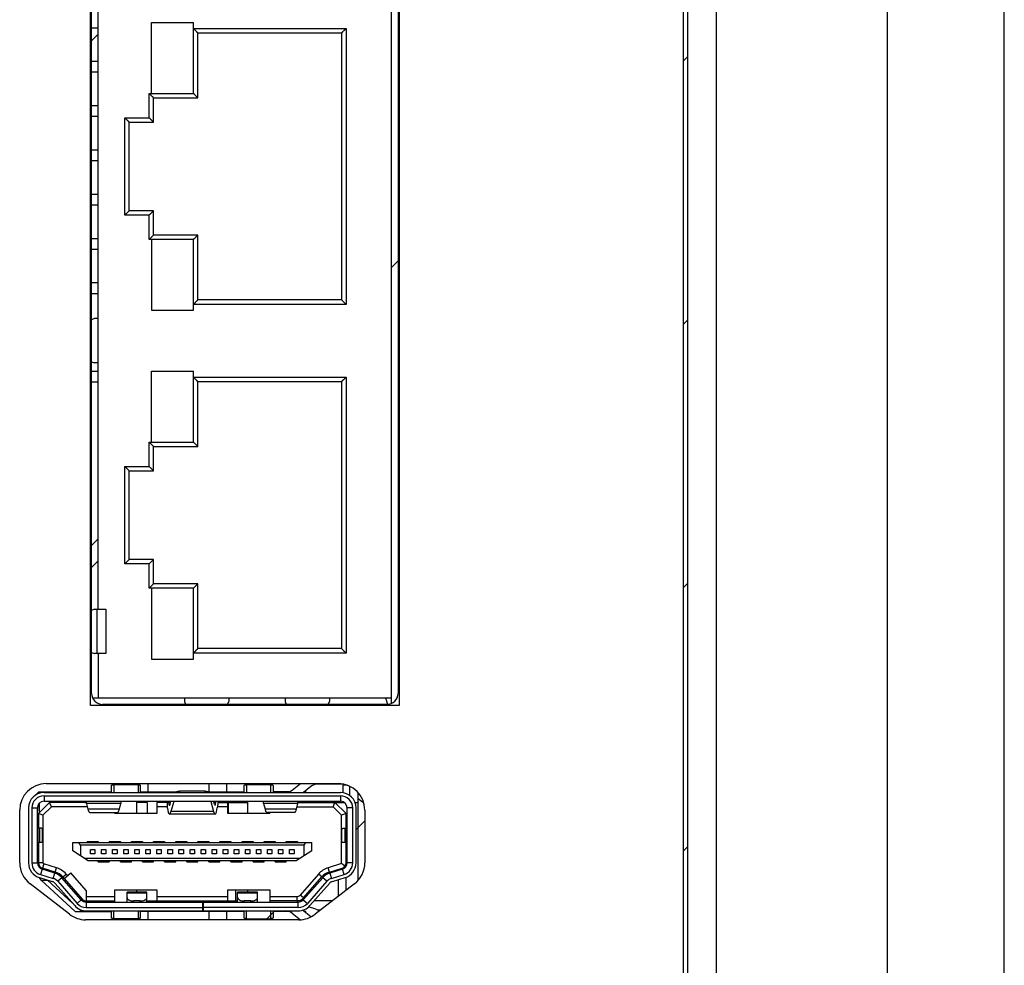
# Model space of a CAD drawing. Header units: millimetres. Extents: x 0 to 2731, y -3524 to -2222.
# Tile 46 of 221: x 1219 to 1264, y -3221 to -3178. Entities that reach past the tile are written whole.
import ezdxf

# ---------------------------------------------------------------- set-up
doc = ezdxf.new("R2010")
doc.units = ezdxf.units.MM
doc.header["$LTSCALE"] = 46.255
doc.layers.add('00_COMPONENTS', color=7, linetype='CONTINUOUS')

msp = doc.modelspace()

# ---------------------------------------------------------------- linework, layer by layer
at = {"layer": '00_COMPONENTS', "color": 7}
for p, q in [((1250.883, -3308.413), (1250.883, -3105.413)), ((1258.583, -3115.913), (1258.583, -3297.913)), ((1249.583, -3295.413), (1249.583, -3118.413)), ((1249.383, -3295.213), (1249.383, -3118.613)), ((1263.883, -3272.464), (1263.883, -3141.361)), ((1236.183, -3209.171), (1236.183, -3144.904)), ((1222.633, -3208.713), (1222.633, -3145.363)), ((1222.933, -3204.913), (1222.933, -3145.563)), ((1236.483, -3145.363), (1236.483, -3208.713)), ((1225.333, -3181.613), (1225.333, -3178.413)), ((1225.333, -3178.413), (1227.233, -3178.413)), ((1227.233, -3181.613), (1227.233, -3178.413)), ((1222.933, -3178.663), (1222.633, -3178.663)), ((1227.433, -3178.883), (1227.233, -3178.683)), ((1227.433, -3181.813), (1227.433, -3178.883)), ((1227.433, -3178.883), (1233.933, -3178.883)), ((1233.933, -3178.883), (1234.133, -3178.683)), ((1233.933, -3178.883), (1233.933, -3190.943)), ((1222.633, -3180.163), (1222.933, -3180.163)), ((1222.933, -3180.663), (1222.633, -3180.663)), ((1225.433, -3181.813), (1225.233, -3181.613)), ((1225.255, -3181.635), (1225.233, -3181.613)), ((1225.333, -3181.613), (1227.233, -3181.613)), ((1227.433, -3181.813), (1227.233, -3181.613)), ((1222.633, -3182.163), (1222.933, -3182.163)), ((1225.433, -3182.913), (1225.433, -3181.813)), ((1225.433, -3181.813), (1227.433, -3181.813)), ((1222.933, -3182.663), (1222.633, -3182.663)), ((1224.333, -3182.913), (1224.133, -3182.713)), ((1224.333, -3186.913), (1224.333, -3182.913)), ((1224.333, -3182.913), (1225.433, -3182.913)), ((1225.433, -3182.913), (1225.233, -3182.713)), ((1222.633, -3184.163), (1222.933, -3184.163)), ((1222.933, -3184.663), (1222.633, -3184.663)), ((1222.633, -3186.163), (1222.933, -3186.163)), ((1222.933, -3186.663), (1222.633, -3186.663)), ((1224.333, -3186.913), (1224.133, -3187.113)), ((1225.433, -3186.913), (1224.333, -3186.913)), ((1225.433, -3186.913), (1225.233, -3187.113)), ((1225.433, -3188.013), (1225.433, -3186.913)), ((1222.633, -3188.163), (1222.933, -3188.163)), ((1225.433, -3188.013), (1225.233, -3188.213)), ((1225.255, -3188.191), (1225.233, -3188.213)), ((1225.333, -3188.213), (1225.333, -3191.413)), ((1227.233, -3188.213), (1225.333, -3188.213)), ((1227.433, -3188.013), (1225.433, -3188.013)), ((1227.433, -3188.013), (1227.233, -3188.213)), ((1227.233, -3191.413), (1227.233, -3188.213)), ((1227.433, -3190.943), (1227.433, -3188.013)), ((1222.933, -3188.663), (1222.633, -3188.663)), ((1222.633, -3190.163), (1222.933, -3190.163)), ((1222.933, -3190.663), (1222.633, -3190.663)), ((1227.433, -3190.943), (1227.233, -3191.143)), ((1233.933, -3190.943), (1227.433, -3190.943)), ((1233.933, -3190.943), (1234.133, -3191.143)), ((1225.333, -3191.413), (1227.233, -3191.413)), ((1222.763, -3191.788), (1222.633, -3191.838)), ((1222.933, -3191.788), (1222.763, -3191.788)), ((1222.633, -3193.737), (1222.763, -3193.788)), ((1222.633, -3194.163), (1222.933, -3194.163)), ((1222.933, -3193.788), (1222.763, -3193.788)), ((1225.333, -3197.363), (1225.333, -3194.163)), ((1225.333, -3194.163), (1227.233, -3194.163)), ((1227.233, -3197.363), (1227.233, -3194.163)), ((1227.433, -3194.633), (1227.233, -3194.433)), ((1227.433, -3197.563), (1227.433, -3194.633)), ((1227.433, -3194.633), (1233.933, -3194.633)), ((1233.933, -3194.633), (1234.133, -3194.433)), ((1233.933, -3194.633), (1233.933, -3206.693)), ((1222.933, -3194.663), (1222.633, -3194.663)), ((1225.433, -3197.563), (1225.233, -3197.363)), ((1225.255, -3197.385), (1225.233, -3197.363)), ((1225.333, -3197.363), (1227.233, -3197.363)), ((1225.433, -3198.663), (1225.433, -3197.563)), ((1225.433, -3197.563), (1227.433, -3197.563)), ((1227.433, -3197.563), (1227.233, -3197.363)), ((1224.333, -3198.663), (1224.133, -3198.463)), ((1225.433, -3198.663), (1225.233, -3198.463)), ((1224.333, -3202.663), (1224.333, -3198.663)), ((1224.333, -3198.663), (1225.433, -3198.663)), ((1224.333, -3202.663), (1224.133, -3202.863)), ((1225.433, -3202.663), (1224.333, -3202.663)), ((1225.433, -3202.663), (1225.233, -3202.863)), ((1225.433, -3203.763), (1225.433, -3202.663)), ((1225.433, -3203.763), (1225.233, -3203.963)), ((1225.255, -3203.941), (1225.233, -3203.963)), ((1225.333, -3203.963), (1225.333, -3207.163)), ((1227.233, -3203.963), (1225.333, -3203.963)), ((1227.433, -3203.763), (1225.433, -3203.763)), ((1227.433, -3203.763), (1227.233, -3203.963)), ((1227.233, -3207.163), (1227.233, -3203.963)), ((1227.433, -3206.693), (1227.433, -3203.763)), ((1222.763, -3204.913), (1222.633, -3204.963)), ((1222.763, -3204.913), (1223.27, -3204.913)), ((1222.633, -3206.862), (1222.763, -3206.913)), ((1223.27, -3206.913), (1222.763, -3206.913)), ((1222.933, -3206.913), (1222.933, -3208.913)), ((1227.433, -3206.693), (1227.233, -3206.893)), ((1233.933, -3206.693), (1227.433, -3206.693)), ((1233.933, -3206.693), (1234.133, -3206.893)), ((1225.333, -3207.163), (1227.233, -3207.163)), ((1222.675, -3208.913), (1236.183, -3208.913)), ((1235.983, -3209.213), (1223.133, -3209.213)), ((1226.833, -3208.913), (1226.833, -3209.083)), ((1226.833, -3209.083), (1226.884, -3209.213)), ((1228.782, -3209.213), (1228.833, -3209.083)), ((1228.833, -3208.913), (1228.833, -3209.083)), ((1231.383, -3208.913), (1231.383, -3209.083)), ((1231.383, -3209.083), (1231.434, -3209.213)), ((1233.332, -3209.213), (1233.383, -3209.083)), ((1233.383, -3208.913), (1233.383, -3209.083)), ((1236.017, -3209.211), (1236.015, -3209.204)), ((1236.017, -3209.211), (1236.015, -3209.204)), ((1220.583, -3212.788), (1233.783, -3212.788)), ((1223.533, -3213.188), (1223.533, -3212.868)), ((1224.733, -3212.838), (1223.633, -3212.838)), ((1224.833, -3212.868), (1224.833, -3213.188)), ((1225.183, -3213.163), (1225.183, -3212.788)), ((1227.933, -3212.788), (1227.933, -3213.152)), ((1228.733, -3212.788), (1228.733, -3213.163)), ((1229.533, -3213.188), (1229.533, -3212.868)), ((1230.733, -3212.838), (1229.633, -3212.838)), ((1230.833, -3212.868), (1230.833, -3213.188)), ((1231.7, -3213.08), (1232.069, -3212.788)), ((1234.026, -3212.813), (1232.856, -3212.813)), ((1234.201, -3212.863), (1233.983, -3212.863)), ((1233.983, -3212.863), (1233.983, -3213.195)), ((1234.283, -3212.897), (1234.283, -3213.313)), ((1220.114, -3213.293), (1220.246, -3213.163)), ((1220.246, -3213.163), (1223.533, -3213.163)), ((1220.483, -3213.188), (1233.883, -3213.188)), ((1220.483, -3213.338), (1233.883, -3213.338)), ((1220.529, -3213.163), (1220.504, -3213.188)), ((1224.833, -3213.163), (1226.409, -3213.163)), ((1227.762, -3213.123), (1226.605, -3213.123)), ((1227.958, -3213.163), (1229.533, -3213.163)), ((1231.545, -3213.163), (1230.833, -3213.163)), ((1232.546, -3212.92), (1232.208, -3213.188)), ((1232.31, -3213.163), (1232.24, -3213.163)), ((1232.31, -3213.163), (1232.31, -3213.107)), ((1234.683, -3217.16), (1234.683, -3213.194)), ((1220.233, -3214.138), (1220.733, -3213.638)), ((1220.483, -3213.588), (1233.883, -3213.588)), ((1222.408, -3213.638), (1220.733, -3213.638)), ((1220.816, -3213.838), (1220.733, -3213.638)), ((1222.408, -3213.706), (1222.408, -3213.588)), ((1222.408, -3213.706), (1222.466, -3213.941)), ((1223.889, -3213.941), (1223.953, -3213.679)), ((1223.958, -3213.588), (1223.958, -3213.66)), ((1224.683, -3214.138), (1224.683, -3213.588)), ((1225.143, -3213.638), (1224.683, -3213.638)), ((1225.143, -3213.638), (1225.143, -3214.138)), ((1226.058, -3213.638), (1225.583, -3213.638)), ((1225.583, -3213.638), (1225.583, -3214.138)), ((1226.058, -3213.903), (1226.058, -3213.588)), ((1226.104, -3213.588), (1226.111, -3213.642)), ((1226.182, -3213.719), (1226.218, -3213.588)), ((1226.345, -3213.59), (1226.22, -3214.055)), ((1228.021, -3213.59), (1228.146, -3214.055)), ((1228.184, -3213.719), (1228.148, -3213.588)), ((1228.255, -3213.642), (1228.262, -3213.588)), ((1228.332, -3213.713), (1228.312, -3213.875)), ((1228.345, -3213.638), (1229.683, -3213.638)), ((1228.358, -3213.588), (1228.358, -3213.602)), ((1228.783, -3214.138), (1228.783, -3213.638)), ((1228.804, -3213.638), (1228.804, -3214.138)), ((1229.683, -3213.588), (1229.683, -3214.138)), ((1230.408, -3213.682), (1230.408, -3213.588)), ((1230.408, -3213.682), (1230.472, -3213.941)), ((1231.894, -3213.941), (1231.958, -3213.682)), ((1231.958, -3213.682), (1231.958, -3213.588)), ((1231.958, -3213.638), (1234.048, -3213.638)), ((1232.083, -3213.638), (1232.083, -3213.594)), ((1233.55, -3213.838), (1233.633, -3213.638)), ((1234.133, -3214.138), (1233.633, -3213.638)), ((1233.983, -3213.605), (1233.983, -3213.638)), ((1234.537, -3213.638), (1234.683, -3213.638)), ((1234.683, -3213.463), (1234.869, -3213.611)), ((1219.383, -3216.366), (1219.383, -3213.988)), ((1219.783, -3213.888), (1219.783, -3216.366)), ((1219.933, -3213.888), (1219.933, -3216.366)), ((1220.183, -3216.366), (1220.183, -3213.888)), ((1220.433, -3214.22), (1220.233, -3214.138)), ((1220.233, -3214.138), (1220.233, -3214.801)), ((1220.433, -3214.22), (1220.816, -3213.838)), ((1220.433, -3214.22), (1220.433, -3216.366)), ((1222.441, -3213.838), (1220.816, -3213.838)), ((1222.547, -3214.088), (1223.808, -3214.088)), ((1223.683, -3214.138), (1223.683, -3214.088)), ((1225.583, -3214.138), (1223.683, -3214.138)), ((1226.058, -3213.838), (1225.583, -3213.838)), ((1228.212, -3214.168), (1226.154, -3214.168)), ((1228.783, -3213.838), (1228.316, -3213.838)), ((1230.683, -3214.138), (1228.783, -3214.138)), ((1231.814, -3214.088), (1230.552, -3214.088)), ((1230.683, -3214.138), (1230.683, -3214.088)), ((1231.92, -3213.838), (1233.55, -3213.838)), ((1233.55, -3213.838), (1233.933, -3214.22)), ((1234.133, -3214.138), (1233.933, -3214.22)), ((1233.933, -3216.403), (1233.933, -3214.22)), ((1234.133, -3214.801), (1234.133, -3214.138)), ((1234.183, -3216.366), (1234.183, -3213.888)), ((1234.433, -3216.366), (1234.433, -3213.888)), ((1234.583, -3216.366), (1234.583, -3213.888)), ((1234.983, -3213.988), (1234.983, -3216.366)), ((1220.278, -3214.803), (1220.211, -3214.801)), ((1220.418, -3215.44), (1220.418, -3214.813)), ((1233.949, -3215.44), (1233.949, -3214.813)), ((1234.09, -3214.803), (1234.155, -3214.801)), ((1220.278, -3215.45), (1220.211, -3215.453)), ((1220.233, -3215.453), (1220.233, -3216.366)), ((1221.783, -3215.453), (1232.583, -3215.453)), ((1221.783, -3215.824), (1221.783, -3215.453)), ((1222.133, -3215.563), (1222.056, -3215.453)), ((1232.233, -3215.563), (1222.133, -3215.563)), ((1222.133, -3215.563), (1222.133, -3216.049)), ((1222.433, -3215.403), (1222.933, -3215.403)), ((1222.433, -3215.403), (1222.433, -3215.453)), ((1222.583, -3215.403), (1222.583, -3215.453)), ((1222.783, -3215.453), (1222.783, -3215.403)), ((1222.933, -3215.403), (1222.933, -3215.453)), ((1223.433, -3215.403), (1223.933, -3215.403)), ((1223.433, -3215.403), (1223.433, -3215.453)), ((1223.583, -3215.403), (1223.583, -3215.453)), ((1223.783, -3215.453), (1223.783, -3215.403)), ((1223.933, -3215.403), (1223.933, -3215.453)), ((1224.433, -3215.403), (1224.933, -3215.403)), ((1224.433, -3215.453), (1224.433, -3215.403)), ((1224.583, -3215.403), (1224.583, -3215.453)), ((1224.783, -3215.453), (1224.783, -3215.403)), ((1224.933, -3215.403), (1224.933, -3215.453)), ((1225.433, -3215.403), (1225.933, -3215.403)), ((1225.433, -3215.453), (1225.433, -3215.403)), ((1225.583, -3215.403), (1225.583, -3215.453)), ((1225.783, -3215.453), (1225.783, -3215.403)), ((1225.933, -3215.403), (1225.933, -3215.453)), ((1226.433, -3215.403), (1226.933, -3215.403)), ((1226.433, -3215.453), (1226.433, -3215.403)), ((1226.583, -3215.403), (1226.583, -3215.453)), ((1226.783, -3215.453), (1226.783, -3215.403)), ((1226.933, -3215.403), (1226.933, -3215.453)), ((1227.433, -3215.403), (1227.933, -3215.403)), ((1227.433, -3215.453), (1227.433, -3215.403)), ((1227.583, -3215.403), (1227.583, -3215.453)), ((1227.783, -3215.453), (1227.783, -3215.403)), ((1227.933, -3215.403), (1227.933, -3215.453)), ((1228.433, -3215.403), (1228.933, -3215.403)), ((1228.433, -3215.453), (1228.433, -3215.403)), ((1228.583, -3215.403), (1228.583, -3215.453)), ((1228.783, -3215.453), (1228.783, -3215.403)), ((1228.933, -3215.403), (1228.933, -3215.453)), ((1229.433, -3215.403), (1229.933, -3215.403)), ((1229.433, -3215.453), (1229.433, -3215.403)), ((1229.583, -3215.403), (1229.583, -3215.453)), ((1229.783, -3215.453), (1229.783, -3215.403)), ((1229.933, -3215.403), (1229.933, -3215.453)), ((1230.433, -3215.403), (1230.933, -3215.403)), ((1230.433, -3215.453), (1230.433, -3215.403)), ((1230.583, -3215.403), (1230.583, -3215.453)), ((1230.783, -3215.453), (1230.783, -3215.403)), ((1230.933, -3215.403), (1230.933, -3215.453)), ((1231.433, -3215.403), (1231.933, -3215.403)), ((1231.433, -3215.453), (1231.433, -3215.403)), ((1231.583, -3215.403), (1231.583, -3215.453)), ((1231.783, -3215.453), (1231.783, -3215.403)), ((1231.933, -3215.403), (1231.933, -3215.453)), ((1232.233, -3215.563), (1232.31, -3215.453)), ((1232.233, -3216.049), (1232.233, -3215.563)), ((1232.583, -3215.824), (1232.583, -3215.453)), ((1234.09, -3215.45), (1234.155, -3215.453)), ((1234.133, -3216.531), (1234.133, -3215.453)), ((1222.48, -3216.273), (1221.783, -3215.824)), ((1222.583, -3215.763), (1222.783, -3215.763)), ((1222.583, -3215.963), (1222.583, -3215.763)), ((1222.783, -3215.963), (1222.583, -3215.963)), ((1222.783, -3215.763), (1222.783, -3215.963)), ((1223.083, -3215.763), (1223.283, -3215.763)), ((1223.083, -3215.963), (1223.083, -3215.763)), ((1223.283, -3215.963), (1223.083, -3215.963)), ((1223.283, -3215.763), (1223.283, -3215.963)), ((1223.583, -3215.763), (1223.783, -3215.763)), ((1223.583, -3215.963), (1223.583, -3215.763)), ((1223.783, -3215.963), (1223.583, -3215.963)), ((1223.783, -3215.763), (1223.783, -3215.963)), ((1224.083, -3215.763), (1224.283, -3215.763)), ((1224.083, -3215.963), (1224.083, -3215.763)), ((1224.283, -3215.963), (1224.083, -3215.963)), ((1224.283, -3215.763), (1224.283, -3215.963)), ((1224.583, -3215.763), (1224.783, -3215.763)), ((1224.583, -3215.963), (1224.583, -3215.763)), ((1224.783, -3215.963), (1224.583, -3215.963)), ((1224.783, -3215.763), (1224.783, -3215.963)), ((1225.083, -3215.763), (1225.283, -3215.763)), ((1225.083, -3215.963), (1225.083, -3215.763)), ((1225.283, -3215.963), (1225.083, -3215.963)), ((1225.283, -3215.763), (1225.283, -3215.963)), ((1225.583, -3215.763), (1225.783, -3215.763)), ((1225.583, -3215.963), (1225.583, -3215.763)), ((1225.783, -3215.963), (1225.583, -3215.963)), ((1225.783, -3215.763), (1225.783, -3215.963)), ((1226.083, -3215.763), (1226.283, -3215.763)), ((1226.083, -3215.963), (1226.083, -3215.763)), ((1226.283, -3215.963), (1226.083, -3215.963)), ((1226.283, -3215.763), (1226.283, -3215.963)), ((1226.583, -3215.763), (1226.783, -3215.763)), ((1226.583, -3215.963), (1226.583, -3215.763)), ((1226.783, -3215.963), (1226.583, -3215.963)), ((1226.783, -3215.763), (1226.783, -3215.963)), ((1227.083, -3215.763), (1227.283, -3215.763)), ((1227.083, -3215.963), (1227.083, -3215.763)), ((1227.283, -3215.963), (1227.083, -3215.963)), ((1227.283, -3215.763), (1227.283, -3215.963)), ((1227.583, -3215.763), (1227.783, -3215.763)), ((1227.583, -3215.963), (1227.583, -3215.763)), ((1227.783, -3215.963), (1227.583, -3215.963)), ((1227.783, -3215.763), (1227.783, -3215.963)), ((1228.083, -3215.763), (1228.283, -3215.763)), ((1228.083, -3215.963), (1228.083, -3215.763)), ((1228.283, -3215.963), (1228.083, -3215.963)), ((1228.283, -3215.763), (1228.283, -3215.963)), ((1228.583, -3215.763), (1228.783, -3215.763)), ((1228.583, -3215.963), (1228.583, -3215.763)), ((1228.783, -3215.963), (1228.583, -3215.963)), ((1228.783, -3215.763), (1228.783, -3215.963)), ((1229.083, -3215.763), (1229.283, -3215.763)), ((1229.083, -3215.963), (1229.083, -3215.763)), ((1229.283, -3215.963), (1229.083, -3215.963)), ((1229.283, -3215.763), (1229.283, -3215.963)), ((1229.583, -3215.763), (1229.783, -3215.763)), ((1229.583, -3215.963), (1229.583, -3215.763)), ((1229.783, -3215.963), (1229.583, -3215.963)), ((1229.783, -3215.763), (1229.783, -3215.963)), ((1230.083, -3215.763), (1230.283, -3215.763)), ((1230.083, -3215.963), (1230.083, -3215.763)), ((1230.283, -3215.963), (1230.083, -3215.963)), ((1230.283, -3215.763), (1230.283, -3215.963)), ((1230.583, -3215.763), (1230.783, -3215.763)), ((1230.583, -3215.963), (1230.583, -3215.763)), ((1230.783, -3215.963), (1230.583, -3215.963)), ((1230.783, -3215.763), (1230.783, -3215.963)), ((1231.083, -3215.763), (1231.283, -3215.763)), ((1231.083, -3215.963), (1231.083, -3215.763)), ((1231.283, -3215.963), (1231.083, -3215.963)), ((1231.283, -3215.763), (1231.283, -3215.963)), ((1231.583, -3215.763), (1231.783, -3215.763)), ((1231.583, -3215.963), (1231.583, -3215.763)), ((1231.783, -3215.963), (1231.583, -3215.963)), ((1231.783, -3215.763), (1231.783, -3215.963)), ((1232.583, -3215.824), (1231.886, -3216.273)), ((1221.043, -3216.59), (1220.468, -3216.414)), ((1232.057, -3216.163), (1222.309, -3216.163)), ((1231.886, -3216.273), (1222.48, -3216.273)), ((1222.933, -3216.323), (1222.933, -3216.273)), ((1222.933, -3216.323), (1223.433, -3216.323)), ((1223.083, -3216.273), (1223.083, -3216.323)), ((1223.283, -3216.323), (1223.283, -3216.273)), ((1223.433, -3216.273), (1223.433, -3216.323)), ((1223.933, -3216.323), (1223.933, -3216.273)), ((1223.933, -3216.323), (1224.433, -3216.323)), ((1224.083, -3216.273), (1224.083, -3216.323)), ((1224.283, -3216.323), (1224.283, -3216.273)), ((1224.433, -3216.323), (1224.433, -3216.273)), ((1224.933, -3216.323), (1224.933, -3216.273)), ((1224.933, -3216.323), (1225.433, -3216.323)), ((1225.083, -3216.273), (1225.083, -3216.323)), ((1225.283, -3216.323), (1225.283, -3216.273)), ((1225.433, -3216.323), (1225.433, -3216.273)), ((1225.933, -3216.323), (1225.933, -3216.273)), ((1225.933, -3216.323), (1226.433, -3216.323)), ((1226.083, -3216.273), (1226.083, -3216.323)), ((1226.283, -3216.323), (1226.283, -3216.273)), ((1226.433, -3216.323), (1226.433, -3216.273)), ((1226.933, -3216.323), (1226.933, -3216.273)), ((1226.933, -3216.323), (1227.433, -3216.323)), ((1227.083, -3216.273), (1227.083, -3216.323)), ((1227.283, -3216.323), (1227.283, -3216.273)), ((1227.433, -3216.323), (1227.433, -3216.273)), ((1227.933, -3216.323), (1227.933, -3216.273)), ((1227.933, -3216.323), (1228.433, -3216.323)), ((1228.083, -3216.273), (1228.083, -3216.323)), ((1228.283, -3216.323), (1228.283, -3216.273)), ((1228.433, -3216.323), (1228.433, -3216.273)), ((1228.933, -3216.323), (1228.933, -3216.273)), ((1228.933, -3216.323), (1229.433, -3216.323)), ((1229.083, -3216.273), (1229.083, -3216.323)), ((1229.283, -3216.323), (1229.283, -3216.273)), ((1229.433, -3216.323), (1229.433, -3216.273)), ((1229.933, -3216.323), (1229.933, -3216.273)), ((1229.933, -3216.323), (1230.433, -3216.323)), ((1230.083, -3216.273), (1230.083, -3216.323)), ((1230.283, -3216.323), (1230.283, -3216.273)), ((1230.433, -3216.323), (1230.433, -3216.273)), ((1230.933, -3216.323), (1230.933, -3216.273)), ((1230.933, -3216.323), (1231.433, -3216.323)), ((1231.083, -3216.273), (1231.083, -3216.323)), ((1231.283, -3216.323), (1231.283, -3216.273)), ((1231.433, -3216.323), (1231.433, -3216.273)), ((1233.933, -3216.403), (1233.324, -3216.59)), ((1234.084, -3216.514), (1233.933, -3216.403)), ((1220.321, -3216.892), (1220.896, -3217.068)), ((1220.969, -3216.829), (1220.395, -3216.653)), ((1220.984, -3216.782), (1220.41, -3216.605)), ((1221.392, -3217.077), (1221.692, -3216.813)), ((1221.542, -3216.945), (1221.476, -3216.871)), ((1222.394, -3217.61), (1221.692, -3216.813)), ((1232.89, -3216.871), (1232.055, -3217.82)), ((1233.382, -3216.782), (1233.957, -3216.605)), ((1233.971, -3216.653), (1233.397, -3216.829)), ((1233.471, -3217.068), (1234.045, -3216.892)), ((1233.783, -3216.658), (1233.783, -3216.711)), ((1221.632, -3218.688), (1219.851, -3217.317)), ((1220.277, -3217.035), (1220.852, -3217.212)), ((1220.348, -3217.142), (1220.277, -3217.035)), ((1220.348, -3217.142), (1220.625, -3217.142)), ((1221.895, -3218.563), (1220.348, -3217.142)), ((1220.634, -3217.145), (1221.77, -3218.188)), ((1220.989, -3217.3), (1221.868, -3218.3)), ((1221.101, -3217.201), (1221.981, -3218.201)), ((1222.169, -3218.036), (1221.289, -3217.036)), ((1221.392, -3217.077), (1221.326, -3217.003)), ((1221.392, -3217.077), (1222.206, -3218.003)), ((1233.078, -3217.036), (1232.198, -3218.036)), ((1232.205, -3217.952), (1233.04, -3217.003)), ((1233.265, -3217.201), (1232.385, -3218.201)), ((1232.498, -3218.3), (1233.378, -3217.3)), ((1234.515, -3217.317), (1232.734, -3218.688)), ((1233.515, -3217.212), (1234.089, -3217.035)), ((1233.783, -3217.129), (1233.783, -3217.881)), ((1234.133, -3217.611), (1234.133, -3217.019)), ((1222.394, -3217.61), (1222.394, -3218.088)), ((1223.683, -3217.588), (1225.583, -3217.588)), ((1223.683, -3218.138), (1223.683, -3217.588)), ((1225.133, -3217.688), (1224.233, -3217.688)), ((1224.233, -3218.138), (1224.233, -3217.688)), ((1224.683, -3217.688), (1224.683, -3217.588)), ((1225.133, -3218.138), (1225.133, -3217.688)), ((1225.583, -3217.588), (1225.583, -3218.088)), ((1228.783, -3217.588), (1230.683, -3217.588)), ((1228.783, -3218.088), (1228.783, -3217.588)), ((1230.133, -3217.688), (1229.233, -3217.688)), ((1229.233, -3218.138), (1229.233, -3217.688)), ((1229.683, -3217.588), (1229.683, -3217.688)), ((1230.133, -3218.138), (1230.133, -3217.688)), ((1230.683, -3217.588), (1230.683, -3218.138)), ((1232.367, -3217.768), (1232.502, -3217.69)), ((1232.683, -3217.408), (1232.683, -3217.484)), ((1222.394, -3217.888), (1223.683, -3217.888)), ((1222.394, -3218.088), (1223.683, -3218.088)), ((1222.394, -3218.138), (1231.973, -3218.138)), ((1224.833, -3218.088), (1224.533, -3218.088)), ((1225.133, -3218.088), (1229.233, -3218.088)), ((1225.583, -3217.888), (1228.783, -3217.888)), ((1227.643, -3218.138), (1227.643, -3218.538)), ((1227.683, -3218.538), (1227.683, -3218.138)), ((1229.833, -3218.088), (1229.533, -3218.088)), ((1230.683, -3217.888), (1231.905, -3217.888)), ((1232.083, -3218.088), (1230.683, -3218.088)), ((1232.083, -3218.045), (1232.083, -3218.116)), ((1233.514, -3218.088), (1232.683, -3218.088)), ((1221.895, -3218.563), (1223.533, -3218.563)), ((1222.054, -3218.449), (1222.177, -3218.563)), ((1222.394, -3218.388), (1227.643, -3218.388)), ((1222.394, -3218.538), (1231.973, -3218.538)), ((1223.533, -3218.857), (1223.533, -3218.538)), ((1224.833, -3218.538), (1224.833, -3218.857)), ((1229.533, -3218.563), (1224.833, -3218.563)), ((1225.183, -3218.938), (1225.183, -3218.563)), ((1231.973, -3218.388), (1227.683, -3218.388)), ((1227.933, -3218.563), (1227.933, -3218.938)), ((1228.733, -3218.563), (1228.733, -3218.938)), ((1229.533, -3218.857), (1229.533, -3218.538)), ((1230.833, -3218.538), (1230.833, -3218.857)), ((1231.545, -3218.563), (1230.833, -3218.563)), ((1231.7, -3218.645), (1232.067, -3218.936)), ((1232.546, -3218.805), (1232.171, -3218.509)), ((1232.31, -3218.563), (1232.24, -3218.563)), ((1232.31, -3218.618), (1232.31, -3218.563)), ((1232.769, -3218.463), (1232.442, -3218.356)), ((1232.924, -3218.488), (1232.995, -3218.488)), ((1232.002, -3218.938), (1222.364, -3218.938)), ((1224.733, -3218.888), (1223.633, -3218.888)), ((1229.633, -3218.888), (1230.733, -3218.888))]:
    msp.add_line(p, q, dxfattribs=at)
at = {"layer": '00_COMPONENTS', "color": 4}
for p, q in [((1222.583, -3209.263), (1222.583, -3144.813)), ((1236.533, -3144.813), (1236.533, -3209.263)), ((1222.633, -3179.24), (1222.933, -3178.94)), ((1227.233, -3178.683), (1234.133, -3178.683)), ((1234.133, -3178.683), (1234.133, -3191.143)), ((1249.383, -3180.145), (1249.583, -3179.945)), ((1225.233, -3182.713), (1225.233, -3181.613)), ((1225.233, -3181.613), (1225.333, -3181.613)), ((1224.133, -3187.113), (1224.133, -3182.713)), ((1224.133, -3182.713), (1225.233, -3182.713)), ((1225.233, -3187.113), (1224.133, -3187.113)), ((1225.233, -3188.213), (1225.233, -3187.113)), ((1225.333, -3188.213), (1225.233, -3188.213)), ((1236.183, -3189.477), (1236.483, -3189.177)), ((1234.133, -3191.143), (1227.233, -3191.143)), ((1249.383, -3192.039), (1249.583, -3191.839)), ((1227.233, -3194.433), (1234.133, -3194.433)), ((1234.133, -3194.433), (1234.133, -3206.893)), ((1225.233, -3198.463), (1225.233, -3197.363)), ((1225.233, -3197.363), (1225.333, -3197.363)), ((1224.133, -3202.863), (1224.133, -3198.463)), ((1224.133, -3198.463), (1225.233, -3198.463)), ((1222.633, -3202.037), (1222.933, -3201.737)), ((1222.633, -3203.027), (1222.933, -3202.727)), ((1225.233, -3202.863), (1224.133, -3202.863)), ((1225.233, -3203.963), (1225.233, -3202.863)), ((1225.333, -3203.963), (1225.233, -3203.963)), ((1249.383, -3203.932), (1249.583, -3203.732)), ((1222.876, -3204.913), (1222.876, -3206.913)), ((1223.27, -3204.913), (1223.27, -3206.913)), ((1234.133, -3206.893), (1227.233, -3206.893)), ((1236.533, -3209.263), (1222.583, -3209.263)), ((1223.633, -3212.838), (1223.633, -3213.188)), ((1224.733, -3212.838), (1224.733, -3213.188)), ((1229.633, -3212.838), (1229.633, -3213.188)), ((1230.733, -3213.188), (1230.733, -3212.838)), ((1233.687, -3212.788), (1233.687, -3212.813)), ((1220.483, -3213.338), (1220.483, -3213.588)), ((1226.605, -3213.123), (1226.613, -3213.188)), ((1227.754, -3213.188), (1227.762, -3213.123)), ((1228.645, -3213.163), (1228.645, -3213.188)), ((1228.857, -3213.188), (1228.857, -3213.163)), ((1233.883, -3213.338), (1233.883, -3213.588)), ((1220.271, -3214.1), (1220.271, -3213.676)), ((1223.953, -3213.679), (1222.408, -3213.679)), ((1226.203, -3213.642), (1226.111, -3213.642)), ((1228.255, -3213.642), (1228.163, -3213.642)), ((1228.645, -3213.588), (1228.645, -3213.638)), ((1228.857, -3213.638), (1228.857, -3213.588)), ((1231.958, -3213.679), (1230.408, -3213.679)), ((1234.869, -3213.611), (1234.922, -3213.611)), ((1219.933, -3213.888), (1220.183, -3213.888)), ((1223.889, -3213.941), (1222.466, -3213.941)), ((1228.146, -3214.055), (1226.22, -3214.055)), ((1231.894, -3213.941), (1230.472, -3213.941)), ((1234.433, -3213.888), (1234.183, -3213.888)), ((1234.583, -3214.864), (1234.983, -3214.464)), ((1220.211, -3215.453), (1220.211, -3214.801)), ((1220.278, -3214.803), (1220.278, -3215.45)), ((1234.09, -3215.45), (1234.09, -3214.803)), ((1234.155, -3215.453), (1234.155, -3214.801)), ((1222.513, -3215.403), (1222.513, -3215.453)), ((1222.853, -3215.453), (1222.853, -3215.403)), ((1223.513, -3215.403), (1223.513, -3215.453)), ((1223.853, -3215.403), (1223.853, -3215.453)), ((1224.513, -3215.403), (1224.513, -3215.453)), ((1224.853, -3215.403), (1224.853, -3215.453)), ((1225.513, -3215.403), (1225.513, -3215.453)), ((1225.853, -3215.403), (1225.853, -3215.453)), ((1226.513, -3215.403), (1226.513, -3215.453)), ((1226.853, -3215.403), (1226.853, -3215.453)), ((1227.513, -3215.403), (1227.513, -3215.453)), ((1227.853, -3215.403), (1227.853, -3215.453)), ((1228.513, -3215.403), (1228.513, -3215.453)), ((1228.853, -3215.403), (1228.853, -3215.453)), ((1229.513, -3215.403), (1229.513, -3215.453)), ((1229.853, -3215.403), (1229.853, -3215.453)), ((1230.513, -3215.403), (1230.513, -3215.453)), ((1230.853, -3215.403), (1230.853, -3215.453)), ((1231.513, -3215.403), (1231.513, -3215.453)), ((1231.853, -3215.403), (1231.853, -3215.453)), ((1249.383, -3215.826), (1249.583, -3215.626)), ((1219.933, -3216.366), (1220.183, -3216.366)), ((1220.433, -3216.366), (1220.233, -3216.366)), ((1220.468, -3216.414), (1220.41, -3216.605)), ((1223.013, -3216.323), (1223.013, -3216.273)), ((1223.353, -3216.323), (1223.353, -3216.273)), ((1224.013, -3216.323), (1224.013, -3216.273)), ((1224.353, -3216.323), (1224.353, -3216.273)), ((1225.013, -3216.323), (1225.013, -3216.273)), ((1225.353, -3216.323), (1225.353, -3216.273)), ((1226.013, -3216.323), (1226.013, -3216.273)), ((1226.353, -3216.323), (1226.353, -3216.273)), ((1227.013, -3216.323), (1227.013, -3216.273)), ((1227.353, -3216.323), (1227.353, -3216.273)), ((1228.013, -3216.323), (1228.013, -3216.273)), ((1228.353, -3216.323), (1228.353, -3216.273)), ((1229.013, -3216.323), (1229.013, -3216.273)), ((1229.353, -3216.323), (1229.353, -3216.273)), ((1230.013, -3216.323), (1230.013, -3216.273)), ((1230.353, -3216.323), (1230.353, -3216.273)), ((1231.013, -3216.323), (1231.013, -3216.273)), ((1231.353, -3216.323), (1231.353, -3216.273)), ((1234.433, -3216.366), (1234.183, -3216.366)), ((1220.271, -3216.577), (1220.271, -3216.498)), ((1220.395, -3216.653), (1220.321, -3216.892)), ((1220.896, -3217.068), (1220.969, -3216.829)), ((1220.984, -3216.782), (1221.043, -3216.59)), ((1221.326, -3217.003), (1221.477, -3216.871)), ((1233.04, -3217.003), (1232.89, -3216.871)), ((1233.382, -3216.782), (1233.324, -3216.59)), ((1233.397, -3216.829), (1233.471, -3217.068)), ((1234.045, -3216.892), (1233.971, -3216.653)), ((1221.289, -3217.036), (1221.101, -3217.201)), ((1233.265, -3217.201), (1233.078, -3217.036)), ((1225.133, -3217.742), (1224.233, -3217.742)), ((1229.139, -3217.588), (1229.139, -3218.088)), ((1230.133, -3217.742), (1229.233, -3217.742)), ((1221.981, -3218.201), (1222.169, -3218.036)), ((1222.394, -3218.138), (1222.394, -3218.388)), ((1224.533, -3218.138), (1224.533, -3218.088)), ((1224.833, -3218.138), (1224.833, -3218.088)), ((1228.645, -3218.088), (1228.645, -3218.138)), ((1228.857, -3218.138), (1228.857, -3218.088)), ((1229.533, -3218.138), (1229.533, -3218.088)), ((1229.833, -3218.138), (1229.833, -3218.088)), ((1231.905, -3217.888), (1231.905, -3218.088)), ((1231.973, -3218.388), (1231.973, -3218.138)), ((1232.205, -3217.952), (1232.055, -3217.82)), ((1232.198, -3218.036), (1232.385, -3218.201)), ((1223.633, -3218.888), (1223.633, -3218.538)), ((1224.733, -3218.538), (1224.733, -3218.888)), ((1228.645, -3218.538), (1228.645, -3218.563)), ((1228.857, -3218.563), (1228.857, -3218.538)), ((1229.633, -3218.888), (1229.633, -3218.538)), ((1230.51, -3218.938), (1230.91, -3218.538)), ((1230.733, -3218.888), (1230.733, -3218.538))]:
    msp.add_line(p, q, dxfattribs=at)
at = {"layer": '00_COMPONENTS', "color": 7}
for points in [[(1227.299, -3178.748), (1227.277, -3178.726), (1227.255, -3178.705), (1227.233, -3178.683)], [(1227.361, -3178.81), (1227.341, -3178.791), (1227.32, -3178.769)], [(1227.433, -3178.883), (1227.43, -3178.878), (1227.423, -3178.871), (1227.411, -3178.86), (1227.396, -3178.846), (1227.38, -3178.829)], [(1233.933, -3178.883), (1233.937, -3178.88), (1233.945, -3178.872), (1233.955, -3178.86), (1233.969, -3178.846), (1233.987, -3178.829)], [(1234.005, -3178.81), (1234.025, -3178.79), (1234.046, -3178.769), (1234.068, -3178.748), (1234.089, -3178.726), (1234.111, -3178.704), (1234.133, -3178.683)], [(1225.299, -3181.678), (1225.277, -3181.656), (1225.255, -3181.635)], [(1225.361, -3181.74), (1225.341, -3181.721), (1225.32, -3181.699)], [(1227.299, -3181.678), (1227.277, -3181.656), (1227.255, -3181.634), (1227.233, -3181.613)], [(1227.361, -3181.74), (1227.341, -3181.72), (1227.32, -3181.699)], [(1225.433, -3181.813), (1225.43, -3181.808), (1225.423, -3181.801), (1225.411, -3181.79), (1225.396, -3181.776), (1225.38, -3181.759)], [(1227.433, -3181.813), (1227.429, -3181.81), (1227.421, -3181.802), (1227.411, -3181.79), (1227.397, -3181.776), (1227.38, -3181.759)], [(1224.199, -3182.778), (1224.177, -3182.756), (1224.155, -3182.735), (1224.133, -3182.713)], [(1224.261, -3182.84), (1224.241, -3182.821), (1224.22, -3182.799)], [(1224.333, -3182.913), (1224.33, -3182.908), (1224.323, -3182.901), (1224.311, -3182.89), (1224.296, -3182.876), (1224.28, -3182.859)], [(1225.299, -3182.778), (1225.277, -3182.756), (1225.255, -3182.734), (1225.233, -3182.713)], [(1225.361, -3182.84), (1225.341, -3182.82), (1225.32, -3182.799)], [(1225.433, -3182.913), (1225.429, -3182.91), (1225.421, -3182.902), (1225.411, -3182.89), (1225.397, -3182.876), (1225.38, -3182.859)], [(1224.199, -3187.047), (1224.177, -3187.069), (1224.155, -3187.091), (1224.133, -3187.113)], [(1224.261, -3186.985), (1224.241, -3187.005), (1224.22, -3187.026)], [(1224.333, -3186.913), (1224.329, -3186.915), (1224.321, -3186.923), (1224.311, -3186.935), (1224.297, -3186.949), (1224.28, -3186.966)], [(1225.299, -3187.047), (1225.277, -3187.069), (1225.255, -3187.09), (1225.233, -3187.113)], [(1225.361, -3186.985), (1225.341, -3187.004), (1225.32, -3187.026)], [(1225.433, -3186.913), (1225.43, -3186.917), (1225.423, -3186.924), (1225.411, -3186.935), (1225.396, -3186.949), (1225.38, -3186.966)], [(1225.299, -3188.147), (1225.277, -3188.169), (1225.255, -3188.191)], [(1225.361, -3188.085), (1225.341, -3188.105), (1225.32, -3188.126)], [(1225.433, -3188.013), (1225.429, -3188.015), (1225.421, -3188.023), (1225.411, -3188.035), (1225.397, -3188.049), (1225.38, -3188.066)], [(1227.299, -3188.147), (1227.277, -3188.169), (1227.255, -3188.19), (1227.233, -3188.213)], [(1227.361, -3188.085), (1227.341, -3188.104), (1227.32, -3188.126)], [(1227.433, -3188.013), (1227.43, -3188.017), (1227.423, -3188.024), (1227.411, -3188.035), (1227.396, -3188.049), (1227.38, -3188.066)], [(1227.299, -3191.077), (1227.277, -3191.099), (1227.255, -3191.121), (1227.233, -3191.143)], [(1227.361, -3191.015), (1227.341, -3191.035), (1227.32, -3191.056)], [(1227.433, -3190.943), (1227.429, -3190.945), (1227.421, -3190.953), (1227.411, -3190.965), (1227.397, -3190.979), (1227.38, -3190.996)], [(1233.933, -3190.943), (1233.936, -3190.947), (1233.944, -3190.954), (1233.955, -3190.965), (1233.97, -3190.979), (1233.987, -3190.996)], [(1234.005, -3191.015), (1234.025, -3191.034), (1234.046, -3191.056)], [(1234.068, -3191.077), (1234.09, -3191.099), (1234.112, -3191.12), (1234.133, -3191.143)], [(1227.299, -3194.498), (1227.277, -3194.476), (1227.255, -3194.455), (1227.233, -3194.433)], [(1227.361, -3194.56), (1227.341, -3194.541), (1227.32, -3194.519)], [(1227.433, -3194.633), (1227.43, -3194.628), (1227.423, -3194.621), (1227.411, -3194.61), (1227.396, -3194.596), (1227.38, -3194.579)], [(1233.933, -3194.633), (1233.937, -3194.63), (1233.945, -3194.622), (1233.955, -3194.61), (1233.969, -3194.596), (1233.987, -3194.579)], [(1234.005, -3194.56), (1234.025, -3194.54), (1234.046, -3194.519)], [(1234.068, -3194.498), (1234.089, -3194.476), (1234.111, -3194.454), (1234.133, -3194.433)], [(1225.299, -3197.428), (1225.277, -3197.406), (1225.255, -3197.385)], [(1225.361, -3197.49), (1225.341, -3197.471), (1225.32, -3197.449)], [(1225.433, -3197.563), (1225.43, -3197.558), (1225.423, -3197.551), (1225.411, -3197.54), (1225.396, -3197.526), (1225.38, -3197.509)], [(1227.299, -3197.428), (1227.277, -3197.406), (1227.255, -3197.384), (1227.233, -3197.363)], [(1227.361, -3197.49), (1227.341, -3197.47), (1227.32, -3197.449)], [(1227.433, -3197.563), (1227.429, -3197.56), (1227.421, -3197.552), (1227.411, -3197.54), (1227.397, -3197.526), (1227.38, -3197.509)], [(1224.199, -3198.528), (1224.177, -3198.506), (1224.155, -3198.485), (1224.133, -3198.463)], [(1224.261, -3198.59), (1224.241, -3198.571), (1224.22, -3198.549)], [(1224.333, -3198.663), (1224.33, -3198.658), (1224.323, -3198.651), (1224.311, -3198.64), (1224.296, -3198.626), (1224.28, -3198.609)], [(1225.299, -3198.528), (1225.277, -3198.506), (1225.255, -3198.484), (1225.233, -3198.463)], [(1225.361, -3198.59), (1225.341, -3198.57), (1225.32, -3198.549)], [(1225.433, -3198.663), (1225.429, -3198.66), (1225.421, -3198.652), (1225.411, -3198.64), (1225.397, -3198.626), (1225.38, -3198.609)], [(1224.333, -3202.663), (1224.329, -3202.665), (1224.321, -3202.673), (1224.311, -3202.685), (1224.297, -3202.699), (1224.28, -3202.716)], [(1225.433, -3202.663), (1225.43, -3202.667), (1225.423, -3202.674), (1225.411, -3202.685), (1225.396, -3202.699), (1225.38, -3202.716)], [(1224.199, -3202.797), (1224.177, -3202.819), (1224.155, -3202.841), (1224.133, -3202.863)], [(1224.261, -3202.735), (1224.241, -3202.755), (1224.22, -3202.776)], [(1225.299, -3202.797), (1225.277, -3202.819), (1225.255, -3202.84), (1225.233, -3202.863)], [(1225.361, -3202.735), (1225.341, -3202.754), (1225.32, -3202.776)], [(1225.299, -3203.897), (1225.277, -3203.919), (1225.255, -3203.941)], [(1225.361, -3203.835), (1225.341, -3203.855), (1225.32, -3203.876)], [(1225.433, -3203.763), (1225.429, -3203.765), (1225.421, -3203.773), (1225.411, -3203.785), (1225.397, -3203.799), (1225.38, -3203.816)], [(1227.299, -3203.897), (1227.277, -3203.919), (1227.255, -3203.94), (1227.233, -3203.963)], [(1227.361, -3203.835), (1227.341, -3203.854), (1227.32, -3203.876)], [(1227.433, -3203.763), (1227.43, -3203.767), (1227.423, -3203.774), (1227.411, -3203.785), (1227.396, -3203.799), (1227.38, -3203.816)], [(1227.299, -3206.827), (1227.277, -3206.849), (1227.255, -3206.871), (1227.233, -3206.893)], [(1227.361, -3206.765), (1227.341, -3206.785), (1227.32, -3206.806)], [(1227.433, -3206.693), (1227.429, -3206.695), (1227.421, -3206.703), (1227.411, -3206.715), (1227.397, -3206.729), (1227.38, -3206.746)], [(1233.933, -3206.693), (1233.936, -3206.697), (1233.944, -3206.704), (1233.955, -3206.715), (1233.97, -3206.729), (1233.987, -3206.746)], [(1234.005, -3206.765), (1234.025, -3206.784), (1234.046, -3206.806)], [(1234.068, -3206.827), (1234.09, -3206.849), (1234.112, -3206.87), (1234.133, -3206.893)]]:
    msp.add_lwpolyline(points, dxfattribs=at)
for centre, radius, start, end in [((1223.133, -3208.713), 0.5, 180, 270), ((1235.983, -3208.713), 0.5, 270, 0), ((1232.989, -3209.999), 3.129, 14.7256, 20.3229), ((1220.583, -3213.988), 1.2, 90, 180), ((1232.856, -3213.313), 0.5, 90, 128.3375), ((1233.783, -3213.988), 1.2, 0, 90), ((1220.483, -3213.888), 0.7, 90, 180), ((1220.483, -3213.888), 0.55, 90, 180), ((1231.389, -3212.688), 0.5, 270, 308.3375), ((1233.883, -3213.888), 0.7, 0, 90), ((1233.883, -3213.888), 0.55, 0, 90), ((1220.483, -3213.888), 0.3, 90, 180), ((1222.442, -3214.146), 2.261, 169.9496, 172.3308), ((1232.233, -3213.594), 0.15, 177.4301, 179.988), ((1233.883, -3213.888), 0.3, 0, 90), ((1222.225, -3214.12), 2.042, 175.3753, 176.9414), ((1222.3, -3214.126), 2.117, 172.3346, 175.3652), ((1220.583, -3216.366), 1.2, 180, 232.4), ((1220.483, -3216.366), 0.7, 180, 252.8973), ((1220.483, -3216.366), 0.55, 180, 252.8973), ((1220.483, -3216.366), 0.3, 180, 252.8973), ((1221.165, -3216.177), 0.982, 183.0476, 187.86), ((1221.234, -3216.167), 1.052, 187.8745, 192.4159), ((1221.326, -3216.148), 1.146, 192.3933, 194.5022), ((1220.483, -3216.366), 0.25, 180, 252.8973), ((1220.483, -3216.366), 0.05, 179.9909, 252.8973), ((1233.883, -3216.366), 0.25, 287.1027, 0), ((1233.883, -3216.366), 0.3, 287.1027, 0), ((1233.883, -3216.366), 0.55, 287.1027, 0), ((1233.883, -3216.366), 0.7, 287.1027, 0), ((1233.783, -3216.366), 1.2, 307.6, 0), ((1220.763, -3217.498), 0.7, 41.3478, 72.8973), ((1220.763, -3217.498), 0.75, 41.3478, 72.8973), ((1220.763, -3217.498), 0.95, 41.3478, 72.8973), ((1233.603, -3217.498), 0.95, 107.1027, 138.6522), ((1233.603, -3217.498), 0.75, 107.1027, 138.6522), ((1233.603, -3217.498), 0.7, 107.1027, 138.6522), ((1220.763, -3217.498), 0.3, 41.3478, 72.8973), ((1220.763, -3217.498), 0.45, 41.3478, 72.8973), ((1233.603, -3217.498), 0.45, 107.1027, 138.6522), ((1233.603, -3217.498), 0.3, 107.1027, 138.6522), ((1222.394, -3217.838), 0.55, 221.3478, 270), ((1222.394, -3217.838), 0.3, 221.3478, 270), ((1222.394, -3217.838), 0.25, 221.3478, 270), ((1231.905, -3217.688), 0.2, 270, 318.6522), ((1231.905, -3217.688), 0.4, 270, 318.6522), ((1231.973, -3217.838), 0.3, 270, 318.6522), ((1231.973, -3217.838), 0.55, 270, 318.6522), ((1222.394, -3217.838), 0.7, 221.3478, 270), ((1231.389, -3219.038), 0.5, 51.6625, 90), ((1231.973, -3217.838), 0.7, 270, 318.6522), ((1232.924, -3217.988), 0.5, 251.9758, 270), ((1222.364, -3217.738), 1.2, 232.4, 270), ((1232.002, -3217.738), 1.2, 270, 307.6)]:
    msp.add_arc(centre, radius, start, end, dxfattribs=at)
for centre, major_axis, ratio, start_param, end_param in [((1224.003, -3214.088), (0, 0.5), 0.174597, 0.544226, 0.615856), ((1226.154, -3213.468), (0, 0.3), 0.174597, -4.091775, -2.565634), ((1228.212, -3213.468), (0, 0.3), 0.17442, 2.565634, 4.091775), ((1228.374, -3213.888), (0, 0.3), 0.17442, 0.311399, 0.950182), ((1222.547, -3213.288), (0, 0.8), 0.17442, -3.757449, -3.141593), ((1223.808, -3213.288), (0, 0.8), 0.174597, -3.141593, -2.525736), ((1226.154, -3213.468), (0, 0.7), 0.174597, 2.242772, 3.717551), ((1228.212, -3213.468), (0, 0.7), 0.17442, -3.717551, -2.191411)]:
    msp.add_ellipse(centre, major_axis=major_axis, ratio=ratio, start_param=start_param, end_param=end_param, dxfattribs=at)
for points, knots in [([(1223.533, -3212.868), (1223.533, -3212.864), (1223.543, -3212.853), (1223.577, -3212.841), (1223.609, -3212.838), (1223.633, -3212.838)], [0, 0, 0, 0, 0.128768, 0.347397, 1, 1, 1, 1]), ([(1224.733, -3212.838), (1224.757, -3212.838), (1224.789, -3212.841), (1224.823, -3212.853), (1224.833, -3212.864), (1224.833, -3212.868)], [0, 0, 0, 0, 0.652603, 0.871232, 1, 1, 1, 1]), ([(1229.533, -3212.868), (1229.533, -3212.864), (1229.543, -3212.853), (1229.577, -3212.841), (1229.609, -3212.838), (1229.633, -3212.838)], [0, 0, 0, 0, 0.128768, 0.347397, 1, 1, 1, 1]), ([(1230.733, -3212.838), (1230.757, -3212.838), (1230.789, -3212.841), (1230.823, -3212.853), (1230.833, -3212.864), (1230.833, -3212.868)], [0, 0, 0, 0, 0.652603, 0.871232, 1, 1, 1, 1]), ([(1226.364, -3213.187), (1226.396, -3213.165), (1226.476, -3213.133), (1226.56, -3213.123), (1226.605, -3213.123)], [0, 0, 0, 0, 0.463332, 1, 1, 1, 1]), ([(1227.762, -3213.123), (1227.807, -3213.123), (1227.89, -3213.133), (1227.97, -3213.165), (1228.002, -3213.187)], [0, 0, 0, 0, 0.536673, 1, 1, 1, 1]), ([(1234.946, -3213.688), (1234.94, -3213.681), (1234.916, -3213.653), (1234.89, -3213.628), (1234.869, -3213.611)], [0, 0, 0, 0, 0.26393, 1, 1, 1, 1]), ([(1230.472, -3213.941), (1230.477, -3213.962), (1230.488, -3213.999), (1230.507, -3214.046), (1230.526, -3214.077), (1230.545, -3214.088), (1230.552, -3214.088)], [0, 0, 0, 0, 0.377408, 0.665699, 0.866215, 1, 1, 1, 1]), ([(1231.814, -3214.088), (1231.822, -3214.088), (1231.84, -3214.077), (1231.859, -3214.046), (1231.879, -3213.999), (1231.889, -3213.962), (1231.894, -3213.941)], [0, 0, 0, 0, 0.133863, 0.334399, 0.622661, 1, 1, 1, 1]), ([(1220.211, -3214.801), (1220.207, -3214.8), (1220.2, -3214.8), (1220.191, -3214.799), (1220.187, -3214.798), (1220.183, -3214.798), (1220.183, -3214.797)], [0, 0, 0, 0, 0.428589, 0.739404, 0.92921, 1, 1, 1, 1]), ([(1220.207, -3214.683), (1220.202, -3214.683), (1220.189, -3214.687), (1220.185, -3214.699), (1220.184, -3214.705)], [0, 0, 0, 0, 0.488107, 1, 1, 1, 1]), ([(1220.233, -3214.689), (1220.231, -3214.688), (1220.223, -3214.685), (1220.214, -3214.683), (1220.207, -3214.683)], [0, 0, 0, 0, 0.288008, 1, 1, 1, 1]), ([(1220.418, -3214.813), (1220.418, -3214.812), (1220.414, -3214.812), (1220.408, -3214.81), (1220.397, -3214.809), (1220.381, -3214.808), (1220.361, -3214.807), (1220.326, -3214.805), (1220.298, -3214.804), (1220.278, -3214.803)], [0, 0, 0, 0, 0.018207, 0.066388, 0.145611, 0.255854, 0.396857, 0.568293, 1, 1, 1, 1]), ([(1233.949, -3214.813), (1233.949, -3214.812), (1233.954, -3214.812), (1233.959, -3214.81), (1233.971, -3214.809), (1233.986, -3214.808), (1234.006, -3214.807), (1234.041, -3214.805), (1234.069, -3214.804), (1234.09, -3214.803)], [0, 0, 0, 0, 0.018205, 0.066387, 0.145612, 0.25586, 0.396865, 0.568296, 1, 1, 1, 1]), ([(1234.155, -3214.801), (1234.159, -3214.8), (1234.166, -3214.8), (1234.175, -3214.799), (1234.18, -3214.798), (1234.183, -3214.798), (1234.183, -3214.797)], [0, 0, 0, 0, 0.428587, 0.7394, 0.929204, 1, 1, 1, 1]), ([(1220.183, -3215.457), (1220.183, -3215.456), (1220.187, -3215.455), (1220.191, -3215.454), (1220.2, -3215.454), (1220.207, -3215.453), (1220.211, -3215.453)], [0, 0, 0, 0, 0.07079, 0.260597, 0.571412, 1, 1, 1, 1]), ([(1220.418, -3215.44), (1220.418, -3215.441), (1220.414, -3215.442), (1220.408, -3215.443), (1220.397, -3215.444), (1220.381, -3215.445), (1220.361, -3215.447), (1220.326, -3215.448), (1220.298, -3215.449), (1220.278, -3215.45)], [0, 0, 0, 0, 0.018204, 0.066386, 0.145611, 0.255859, 0.396864, 0.568295, 1, 1, 1, 1]), ([(1234.09, -3215.45), (1234.069, -3215.449), (1234.041, -3215.448), (1234.006, -3215.447), (1233.986, -3215.445), (1233.971, -3215.444), (1233.959, -3215.443), (1233.954, -3215.442), (1233.949, -3215.441), (1233.949, -3215.44)], [0, 0, 0, 0, 0.431705, 0.603136, 0.744141, 0.854389, 0.933613, 0.981795, 1, 1, 1, 1]), ([(1234.183, -3215.457), (1234.183, -3215.456), (1234.18, -3215.455), (1234.175, -3215.454), (1234.166, -3215.454), (1234.159, -3215.453), (1234.155, -3215.453)], [0, 0, 0, 0, 0.070794, 0.260597, 0.571411, 1, 1, 1, 1]), ([(1220.215, -3215.662), (1220.216, -3215.661), (1220.222, -3215.66), (1220.229, -3215.658), (1220.233, -3215.656)], [0, 0, 0, 0, 0.225966, 1, 1, 1, 1]), ([(1220.217, -3216.434), (1220.22, -3216.445), (1220.232, -3216.489), (1220.246, -3216.531), (1220.258, -3216.563)], [0, 0, 0, 0, 0.247041, 1, 1, 1, 1]), ([(1224.233, -3217.938), (1224.233, -3217.948), (1224.238, -3217.969), (1224.256, -3217.998), (1224.285, -3218.024), (1224.338, -3218.055), (1224.422, -3218.081), (1224.495, -3218.088), (1224.533, -3218.088)], [0, 0, 0, 0, 0.082247, 0.173145, 0.277891, 0.398462, 0.681576, 1, 1, 1, 1]), ([(1224.833, -3218.088), (1224.872, -3218.088), (1224.944, -3218.081), (1225.029, -3218.055), (1225.082, -3218.024), (1225.11, -3217.998), (1225.129, -3217.969), (1225.133, -3217.948), (1225.133, -3217.938)], [0, 0, 0, 0, 0.318425, 0.601538, 0.722109, 0.826855, 0.917753, 1, 1, 1, 1]), ([(1229.233, -3217.938), (1229.233, -3217.948), (1229.238, -3217.969), (1229.256, -3217.998), (1229.285, -3218.024), (1229.338, -3218.055), (1229.422, -3218.081), (1229.495, -3218.088), (1229.533, -3218.088)], [0, 0, 0, 0, 0.082247, 0.173145, 0.277891, 0.398462, 0.681576, 1, 1, 1, 1]), ([(1229.833, -3218.088), (1229.872, -3218.088), (1229.944, -3218.081), (1230.029, -3218.055), (1230.082, -3218.024), (1230.11, -3217.998), (1230.129, -3217.969), (1230.133, -3217.948), (1230.133, -3217.938)], [0, 0, 0, 0, 0.318425, 0.601538, 0.722109, 0.826855, 0.917753, 1, 1, 1, 1]), ([(1223.633, -3218.888), (1223.609, -3218.888), (1223.577, -3218.884), (1223.543, -3218.872), (1223.533, -3218.861), (1223.533, -3218.857)], [0, 0, 0, 0, 0.652603, 0.871232, 1, 1, 1, 1]), ([(1224.833, -3218.857), (1224.833, -3218.861), (1224.823, -3218.872), (1224.789, -3218.884), (1224.757, -3218.888), (1224.733, -3218.888)], [0, 0, 0, 0, 0.128768, 0.347397, 1, 1, 1, 1]), ([(1229.633, -3218.888), (1229.609, -3218.888), (1229.577, -3218.884), (1229.543, -3218.872), (1229.533, -3218.861), (1229.533, -3218.857)], [0, 0, 0, 0, 0.652603, 0.871232, 1, 1, 1, 1]), ([(1230.833, -3218.857), (1230.833, -3218.861), (1230.823, -3218.872), (1230.789, -3218.884), (1230.757, -3218.888), (1230.733, -3218.888)], [0, 0, 0, 0, 0.128768, 0.347397, 1, 1, 1, 1])]:
    msp.add_open_spline(points, degree=3, knots=knots, dxfattribs=at)
for points in [[(1220.2, -3215.661), (1220.202, -3215.662), (1220.205, -3215.662), (1220.207, -3215.662)], [(1220.207, -3215.662), (1220.21, -3215.662), (1220.212, -3215.662), (1220.215, -3215.662)]]:
    msp.add_open_spline(points, degree=3, dxfattribs=at)

doc.saveas('drawing.dxf')
